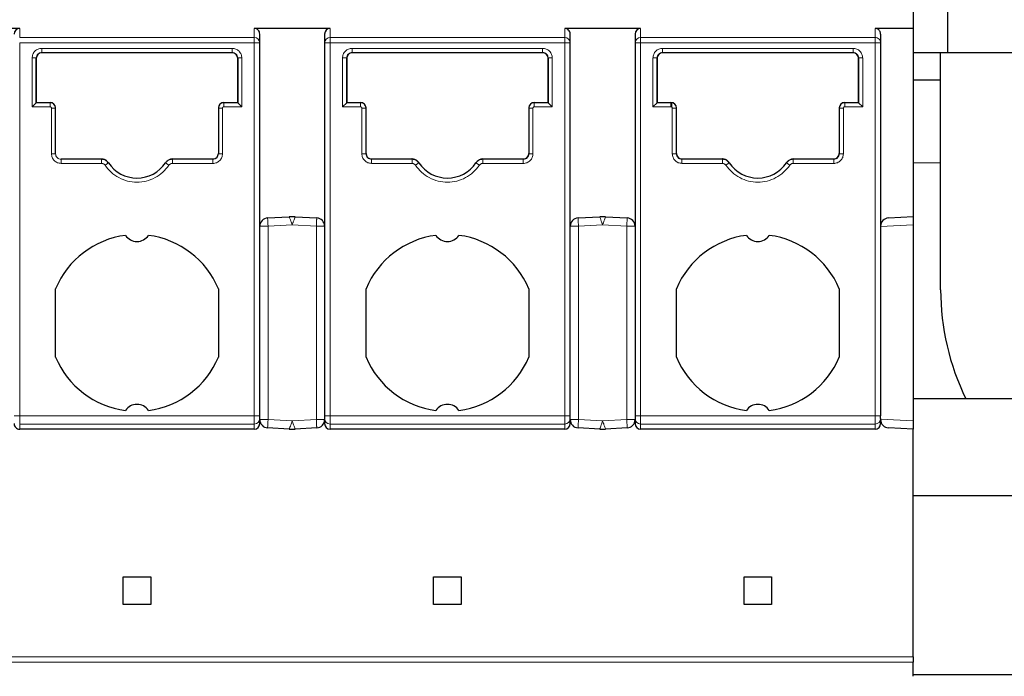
# Model space of a CAD drawing. Header units: millimetres. Extents: x 5 to 418, y 2 to 292.
# Tile 7 of 48: x 101 to 118, y 69 to 81. Entities that reach past the tile are written whole.
import ezdxf

# ---------------------------------------------------------------- set-up
doc = ezdxf.new("R2010")
doc.units = ezdxf.units.MM

msp = doc.modelspace()

# ---------------------------------------------------------------- linework, layer by layer
at = {"color": 7, "linetype": 'Continuous', "lineweight": 25}
for p, q in [((117.4388, 80.9575), (117.4388, 79.9575)), ((116.8138, 80.7075), (116.8138, 80.3939)), ((100.6263, 80.3939), (99.9388, 80.3939)), ((106.2513, 80.3939), (104.8763, 80.3939)), ((104.9763, 80.1321), (104.9763, 80.2898)), ((106.1513, 80.2898), (106.1513, 80.1321)), ((111.8763, 80.3939), (110.5013, 80.3939)), ((110.6013, 80.1321), (110.6013, 80.2898)), ((111.7763, 80.2898), (111.7763, 80.1321)), ((116.8138, 80.3939), (116.1263, 80.3939)), ((116.2263, 80.2898), (116.2263, 80.1321)), ((116.8138, 80.3939), (116.8138, 76.9825)), ((104.9763, 73.373), (104.9763, 80.1321)), ((106.1513, 80.1321), (106.1513, 73.373)), ((110.6013, 73.373), (110.6013, 80.1321)), ((111.7763, 80.1321), (111.7763, 73.373)), ((116.2263, 80.1321), (116.2263, 73.373)), ((101.0263, 79.9568), (104.4763, 79.9568)), ((104.4763, 79.9518), (101.0263, 79.9518)), ((106.6513, 79.9568), (110.1013, 79.9568)), ((110.1013, 79.9518), (106.6513, 79.9518)), ((112.2763, 79.9568), (115.7263, 79.9568)), ((115.7263, 79.9518), (112.2763, 79.9518)), ((116.8138, 79.9575), (117.4388, 79.9575)), ((117.3138, 75.6575), (117.3138, 79.9575)), ((117.4388, 79.9575), (137.4388, 79.9575)), ((100.9263, 79.0472), (100.9263, 79.8568)), ((100.9263, 79.8518), (100.9263, 79.0523)), ((104.5763, 79.8568), (104.5763, 79.0472)), ((104.5763, 79.8518), (104.5763, 79.8568)), ((104.5763, 79.0523), (104.5763, 79.8518)), ((106.5513, 79.0472), (106.5513, 79.8568)), ((106.5513, 79.8518), (106.5513, 79.0523)), ((110.2013, 79.8568), (110.2013, 79.0472)), ((110.2013, 79.8518), (110.2013, 79.8568)), ((110.2013, 79.0523), (110.2013, 79.8518)), ((112.1763, 79.0472), (112.1763, 79.8568)), ((112.1763, 79.8518), (112.1763, 79.0523)), ((115.8263, 79.8568), (115.8263, 79.0472)), ((115.8263, 79.8518), (115.8263, 79.8568)), ((115.8263, 79.0523), (115.8263, 79.8518)), ((117.3138, 79.4575), (116.8138, 79.4575)), ((100.8513, 78.9722), (100.9263, 79.0472)), ((100.9263, 79.0523), (100.9263, 79.0472)), ((100.9263, 79.0523), (101.1763, 79.0523)), ((104.3263, 79.0523), (104.5763, 79.0523)), ((104.5763, 79.0472), (104.5763, 79.0523)), ((104.5763, 79.0472), (104.6513, 78.9722)), ((106.4763, 78.9722), (106.5513, 79.0472)), ((106.5513, 79.0523), (106.8013, 79.0523)), ((106.5513, 79.0523), (106.5513, 79.0472)), ((109.9513, 79.0523), (110.2013, 79.0523)), ((110.2013, 79.0472), (110.2013, 79.0523)), ((110.2013, 79.0472), (110.2763, 78.9722)), ((112.1013, 78.9722), (112.1763, 79.0472)), ((112.1763, 79.0523), (112.4263, 79.0523)), ((112.1763, 79.0523), (112.1763, 79.0472)), ((112.4388, 79.0447), (112.4388, 78.9689)), ((115.5763, 79.0523), (115.8263, 79.0523)), ((115.8263, 79.0472), (115.8263, 79.0523)), ((115.8263, 79.0472), (115.9013, 78.9722)), ((101.2763, 78.1222), (101.2763, 78.9472)), ((104.2263, 78.9472), (104.2263, 78.1222)), ((106.9013, 78.1222), (106.9013, 78.9472)), ((109.8513, 78.9523), (109.8513, 78.9472)), ((109.8513, 78.9472), (109.8513, 78.1222)), ((112.5263, 78.9472), (112.5263, 78.9523)), ((112.5263, 78.1222), (112.5263, 78.9472)), ((115.4763, 78.9523), (115.4763, 78.9472)), ((115.4763, 78.9472), (115.4763, 78.1222)), ((101.3763, 78.0273), (102.1066, 78.0273)), ((102.11, 78.0222), (101.3763, 78.0222)), ((103.2947, 77.988), (103.2922, 77.9837)), ((104.1263, 78.0222), (103.3925, 78.0222)), ((103.3959, 78.0273), (104.1263, 78.0273)), ((107.0013, 78.0273), (107.7316, 78.0273)), ((107.735, 78.0222), (107.0013, 78.0222)), ((108.9197, 77.988), (108.9172, 77.9837)), ((109.7513, 78.0222), (109.0175, 78.0222)), ((109.0209, 78.0273), (109.7513, 78.0273)), ((112.6263, 78.0273), (113.3566, 78.0273)), ((113.36, 78.0222), (112.6263, 78.0222)), ((114.5447, 77.988), (114.5422, 77.9837)), ((115.3763, 78.0222), (114.6425, 78.0222)), ((114.6459, 78.0273), (115.3763, 78.0273)), ((102.2341, 77.9565), (102.2314, 77.9605)), ((103.2711, 77.9605), (103.2684, 77.9565)), ((107.8591, 77.9565), (107.8564, 77.9605)), ((108.8961, 77.9605), (108.8934, 77.9565)), ((113.4841, 77.9565), (113.4814, 77.9605)), ((114.5211, 77.9605), (114.5184, 77.9565)), ((105.1184, 76.9592), (105.5114, 76.9798)), ((105.6161, 76.9798), (106.0091, 76.9592)), ((110.7434, 76.9592), (111.1364, 76.9798)), ((111.2411, 76.9798), (111.6341, 76.9592)), ((116.2407, 76.8716), (116.2531, 76.895)), ((116.3684, 76.9592), (116.8138, 76.9825)), ((116.8138, 76.9825), (116.8138, 76.8323)), ((116.8138, 76.8323), (116.8138, 73.2827)), ((101.2763, 74.4375), (101.2763, 75.6775)), ((104.2263, 75.6775), (104.2263, 74.4375)), ((106.9013, 74.4375), (106.9013, 75.6775)), ((109.8513, 75.6775), (109.8513, 74.4375)), ((112.5263, 74.4375), (112.5263, 75.6775)), ((115.4763, 75.6775), (115.4763, 74.4375)), ((122.8388, 73.6825), (116.8138, 73.6825)), ((104.9763, 73.3237), (104.9763, 73.373)), ((106.1513, 73.373), (106.1513, 73.3237)), ((110.6013, 73.3237), (110.6013, 73.373)), ((111.7763, 73.373), (111.7763, 73.3237)), ((116.2263, 73.3237), (116.2263, 73.373)), ((104.9763, 73.234), (104.9763, 73.3237)), ((105.5114, 73.1352), (105.1184, 73.1558)), ((106.0091, 73.1558), (105.6161, 73.1352)), ((106.1513, 73.3237), (106.1513, 73.234)), ((110.6013, 73.234), (110.6013, 73.3237)), ((111.1364, 73.1352), (110.7434, 73.1558)), ((111.6341, 73.1558), (111.2411, 73.1352)), ((111.7763, 73.3237), (111.7763, 73.234)), ((116.2263, 73.3237), (116.2263, 73.234)), ((116.8138, 73.1325), (116.3684, 73.1558)), ((116.8138, 73.2827), (116.8138, 73.1325)), ((104.8763, 73.1325), (100.6263, 73.1325)), ((110.5013, 73.1325), (106.2513, 73.1325)), ((116.1263, 73.1325), (111.8763, 73.1325)), ((116.8138, 69.0075), (116.8138, 73.1325)), ((116.8138, 71.9325), (122.8388, 71.9325)), ((102.5013, 70.4575), (103.0013, 70.4575)), ((102.5013, 69.9575), (102.5013, 70.4575)), ((103.0013, 70.4575), (103.0013, 69.9575)), ((108.1263, 70.4575), (108.6263, 70.4575)), ((108.1263, 69.9575), (108.1263, 70.4575)), ((108.6263, 70.4575), (108.6263, 69.9575)), ((113.7513, 70.4575), (114.2513, 70.4575)), ((113.7513, 69.9575), (113.7513, 70.4575)), ((114.2513, 70.4575), (114.2513, 69.9575)), ((103.0013, 69.9575), (102.5013, 69.9575)), ((108.6263, 69.9575), (108.1263, 69.9575)), ((114.2513, 69.9575), (113.7513, 69.9575)), ((116.8138, 69.0075), (116.8138, 68.911)), ((119.9388, 68.6825), (116.8138, 68.6825))]:
    msp.add_line(p, q, dxfattribs=at)
at = {"color": 7, "linetype": 'Continuous', "lineweight": 18}
for p, q in [((100.6263, 80.2283), (100.6263, 80.3939)), ((104.8763, 80.3939), (104.8763, 80.2283)), ((106.2513, 80.2283), (106.2513, 80.3939)), ((110.5013, 80.3939), (110.5013, 80.2283)), ((111.8763, 80.2283), (111.8763, 80.3939)), ((116.1263, 80.3939), (116.1263, 80.2283)), ((104.8763, 80.2283), (100.6263, 80.2283)), ((100.6263, 73.373), (100.6263, 80.1321)), ((100.6263, 80.1321), (104.8763, 80.1321)), ((104.8763, 80.1321), (104.8763, 80.2283)), ((104.8763, 73.373), (104.8763, 80.1321)), ((106.2513, 80.2283), (106.2513, 80.1321)), ((110.5013, 80.2283), (106.2513, 80.2283)), ((106.2513, 80.1321), (106.2513, 73.373)), ((106.2513, 80.1321), (110.5013, 80.1321)), ((110.5013, 80.1321), (110.5013, 80.2283)), ((110.5013, 73.373), (110.5013, 80.1321)), ((116.1263, 80.2283), (111.8763, 80.2283)), ((111.8763, 80.2283), (111.8763, 80.1321)), ((111.8763, 80.1321), (111.8763, 73.373)), ((111.8763, 80.1321), (116.1263, 80.1321)), ((116.1263, 73.373), (116.1263, 80.1321)), ((101.0263, 80.0318), (104.4763, 80.0318)), ((101.0263, 79.9518), (101.0263, 79.9568)), ((104.4763, 79.9518), (104.4763, 79.9568)), ((106.6513, 80.0318), (110.1013, 80.0318)), ((106.6513, 79.9518), (106.6513, 79.9568)), ((110.1013, 79.9518), (110.1013, 79.9568)), ((112.2763, 80.0318), (115.7263, 80.0318)), ((112.2763, 79.9518), (112.2763, 79.9568)), ((115.7263, 79.9518), (115.7263, 79.9568)), ((100.8513, 78.9722), (100.8513, 79.8568)), ((104.6513, 79.8568), (104.6513, 78.9722)), ((106.4763, 78.9722), (106.4763, 79.8568)), ((110.2763, 79.8568), (110.2763, 78.9722)), ((112.1013, 78.9722), (112.1013, 79.8568)), ((115.9013, 79.8568), (115.9013, 78.9722)), ((101.1763, 79.0472), (100.9263, 79.0472)), ((101.1763, 79.0523), (101.1763, 79.0472)), ((104.3263, 79.0472), (104.3263, 79.0523)), ((104.5763, 79.0472), (104.3263, 79.0472)), ((104.3263, 78.9722), (104.3263, 79.0472)), ((106.8013, 79.0472), (106.5513, 79.0472)), ((106.8013, 79.0523), (106.8013, 79.0472)), ((109.9513, 79.0472), (109.9513, 79.0523)), ((110.2013, 79.0472), (109.9513, 79.0472)), ((109.9513, 78.9722), (109.9513, 79.0472)), ((112.4263, 79.0472), (112.1763, 79.0472)), ((112.4263, 79.0523), (112.4263, 79.0472)), ((115.5763, 79.0472), (115.5763, 79.0523)), ((115.8263, 79.0472), (115.5763, 79.0472)), ((115.5763, 78.9722), (115.5763, 79.0472)), ((101.1763, 78.9722), (100.8513, 78.9722)), ((101.2013, 78.1222), (101.2013, 78.9472)), ((101.2013, 78.9472), (101.2763, 78.9472)), ((104.3013, 78.9472), (104.3013, 78.1222)), ((104.6513, 78.9722), (104.3263, 78.9722)), ((106.8013, 78.9722), (106.4763, 78.9722)), ((106.8263, 78.1222), (106.8263, 78.9472)), ((106.8263, 78.9472), (106.9013, 78.9472)), ((109.9263, 78.9472), (109.9263, 78.1222)), ((110.2763, 78.9722), (109.9513, 78.9722)), ((112.4263, 78.9722), (112.1013, 78.9722)), ((112.4513, 78.1222), (112.4513, 78.9472)), ((112.4513, 78.9472), (112.5263, 78.9472)), ((115.5513, 78.9472), (115.5513, 78.1222)), ((115.9013, 78.9722), (115.5763, 78.9722)), ((101.3763, 78.0273), (101.3763, 78.0222)), ((102.1066, 78.0273), (102.11, 78.0222)), ((102.11, 77.9472), (102.11, 78.0222)), ((103.3925, 78.0222), (103.3959, 78.0273)), ((103.3925, 77.9472), (103.3925, 78.0222)), ((104.1263, 78.0273), (104.1263, 78.0222)), ((107.0013, 78.0273), (107.0013, 78.0222)), ((107.7316, 78.0273), (107.735, 78.0222)), ((107.735, 77.9472), (107.735, 78.0222)), ((109.0175, 78.0222), (109.0209, 78.0273)), ((109.0175, 77.9472), (109.0175, 78.0222)), ((109.7513, 78.0273), (109.7513, 78.0222)), ((112.6263, 78.0273), (112.6263, 78.0222)), ((113.3566, 78.0273), (113.36, 78.0222)), ((113.36, 77.9472), (113.36, 78.0222)), ((114.6425, 78.0222), (114.6459, 78.0273)), ((114.6425, 77.9472), (114.6425, 78.0222)), ((115.3763, 78.0273), (115.3763, 78.0222)), ((102.11, 77.9472), (101.3763, 77.9472)), ((102.1721, 77.9144), (102.2341, 77.9565)), ((103.3304, 77.9144), (103.2684, 77.9565)), ((104.1263, 77.9472), (103.3925, 77.9472)), ((107.735, 77.9472), (107.0013, 77.9472)), ((107.7971, 77.9144), (107.8591, 77.9565)), ((108.9554, 77.9144), (108.8934, 77.9565)), ((109.7513, 77.9472), (109.0175, 77.9472)), ((113.36, 77.9472), (112.6263, 77.9472)), ((113.4221, 77.9144), (113.4841, 77.9565)), ((114.5804, 77.9144), (114.5184, 77.9565)), ((115.3763, 77.9472), (114.6425, 77.9472)), ((117.3138, 77.9575), (116.8138, 77.9575)), ((104.9763, 76.8094), (105.1263, 76.8094)), ((105.1263, 76.8094), (105.5638, 76.8323)), ((105.1263, 76.8094), (105.1263, 73.3056)), ((105.5638, 76.8323), (106.0013, 76.8094)), ((106.0013, 76.8094), (106.1513, 76.8094)), ((106.0013, 73.3056), (106.0013, 76.8094)), ((110.6013, 76.8094), (110.7513, 76.8094)), ((110.7513, 76.8094), (111.1888, 76.8323)), ((110.7513, 76.8094), (110.7513, 73.3056)), ((111.1888, 76.8323), (111.6263, 76.8094)), ((111.6263, 76.8094), (111.7763, 76.8094)), ((111.6263, 73.3056), (111.6263, 76.8094)), ((116.2263, 76.8015), (116.8138, 76.8323)), ((100.6263, 73.373), (100.5263, 73.373)), ((104.8763, 73.373), (100.6263, 73.373)), ((100.6263, 73.2253), (100.6263, 73.373)), ((104.8763, 73.2253), (104.8763, 73.373)), ((104.8763, 73.373), (104.9763, 73.373)), ((106.1513, 73.373), (106.2513, 73.373)), ((110.5013, 73.373), (106.2513, 73.373)), ((106.2513, 73.2253), (106.2513, 73.373)), ((110.5013, 73.373), (110.6013, 73.373)), ((110.5013, 73.2253), (110.5013, 73.373)), ((111.7763, 73.373), (111.8763, 73.373)), ((116.1263, 73.373), (111.8763, 73.373)), ((111.8763, 73.2253), (111.8763, 73.373)), ((116.1263, 73.373), (116.2263, 73.373)), ((116.1263, 73.2253), (116.1263, 73.373)), ((104.8763, 73.2253), (100.6263, 73.2253)), ((100.6263, 73.1325), (100.6263, 73.2253)), ((104.8763, 73.1325), (104.8763, 73.2253)), ((105.1263, 73.3056), (104.9763, 73.3056)), ((105.1207, 73.1997), (105.1184, 73.1558)), ((105.5638, 73.2827), (105.1263, 73.3056)), ((106.0013, 73.3056), (105.5638, 73.2827)), ((106.1513, 73.3056), (106.0013, 73.3056)), ((110.5013, 73.2253), (106.2513, 73.2253)), ((106.2513, 73.1325), (106.2513, 73.2253)), ((110.5013, 73.1325), (110.5013, 73.2253)), ((110.7513, 73.3056), (110.6013, 73.3056)), ((110.7457, 73.1997), (110.7434, 73.1558)), ((111.1888, 73.2827), (110.7513, 73.3056)), ((111.6263, 73.3056), (111.1888, 73.2827)), ((111.7763, 73.3056), (111.6263, 73.3056)), ((116.1263, 73.2253), (111.8763, 73.2253)), ((111.8763, 73.1325), (111.8763, 73.2253)), ((116.1263, 73.1325), (116.1263, 73.2253)), ((116.8138, 73.2827), (116.2263, 73.3135)), ((99.9388, 69.0075), (116.8138, 69.0075)), ((116.8138, 68.911), (99.9388, 68.911))]:
    msp.add_line(p, q, dxfattribs=at)
at = {"color": 7, "linetype": 'Continuous', "lineweight": 18, "flags": 128}
for points in [[(104.8763, 80.1321), (104.8861, 80.1321), (104.8958, 80.1321), (104.9053, 80.1321), (104.9145, 80.1321), (104.9234, 80.1321), (104.9318, 80.1321), (104.9397, 80.1321), (104.947, 80.1321)], [(106.1806, 80.1321), (106.174, 80.1321), (106.1681, 80.1321), (106.1631, 80.1321), (106.1589, 80.1321), (106.1556, 80.1321), (106.1532, 80.1321), (106.1517, 80.1321), (106.1513, 80.1321)], [(106.2513, 80.1321), (106.2415, 80.1321), (106.2318, 80.1321), (106.2222, 80.1321), (106.213, 80.1321), (106.2041, 80.1321), (106.1957, 80.1321), (106.1878, 80.1321), (106.1806, 80.1321)], [(110.5013, 80.1321), (110.5111, 80.1321), (110.5208, 80.1321), (110.5303, 80.1321), (110.5395, 80.1321), (110.5484, 80.1321), (110.5568, 80.1321), (110.5647, 80.1321), (110.572, 80.1321)], [(111.7763, 80.1321), (111.7767, 80.1321), (111.7782, 80.1321), (111.7806, 80.1321), (111.7839, 80.1321), (111.7881, 80.1321), (111.7931, 80.1321), (111.799, 80.1321), (111.8056, 80.1321)], [(105.1184, 76.9592), (105.1185, 76.9584), (105.1186, 76.9563), (105.1188, 76.9527), (105.119, 76.9478), (105.1193, 76.9415), (105.1197, 76.9339), (105.1202, 76.9252), (105.1207, 76.9153)], [(105.1207, 76.9153), (105.1213, 76.9044), (105.1219, 76.8926), (105.1226, 76.88), (105.1233, 76.8667), (105.124, 76.8528), (105.1247, 76.8386), (105.1255, 76.824), (105.1263, 76.8094)], [(106.0013, 76.8094), (106.002, 76.824), (106.0028, 76.8386), (106.0035, 76.8528), (106.0043, 76.8667), (106.005, 76.88), (106.0056, 76.8926), (106.0062, 76.9044), (106.0068, 76.9153)], [(106.0068, 76.9153), (106.0073, 76.9252), (106.0078, 76.9339), (106.0082, 76.9415), (106.0085, 76.9478), (106.0088, 76.9527), (106.009, 76.9563), (106.0091, 76.9584), (106.0091, 76.9592)], [(110.7434, 76.9592), (110.7435, 76.9584), (110.7436, 76.9563), (110.7438, 76.9527), (110.744, 76.9478), (110.7443, 76.9415), (110.7447, 76.9339), (110.7452, 76.9252), (110.7457, 76.9153)], [(110.7457, 76.9153), (110.7463, 76.9044), (110.7469, 76.8926), (110.7476, 76.88), (110.7483, 76.8667), (110.749, 76.8528), (110.7497, 76.8386), (110.7505, 76.824), (110.7513, 76.8094)], [(111.6263, 76.8094), (111.627, 76.824), (111.6278, 76.8386), (111.6285, 76.8528), (111.6293, 76.8667), (111.63, 76.88), (111.6306, 76.8926), (111.6312, 76.9044), (111.6318, 76.9153)], [(111.6318, 76.9153), (111.6323, 76.9252), (111.6328, 76.9339), (111.6332, 76.9415), (111.6335, 76.9478), (111.6338, 76.9527), (111.634, 76.9563), (111.6341, 76.9584), (111.6341, 76.9592)], [(105.1263, 73.3056), (105.1255, 73.2909), (105.1247, 73.2764), (105.124, 73.2621), (105.1233, 73.2483), (105.1226, 73.235), (105.1219, 73.2224), (105.1213, 73.2106), (105.1207, 73.1997)], [(106.0068, 73.1997), (106.0062, 73.2106), (106.0056, 73.2224), (106.005, 73.235), (106.0043, 73.2483), (106.0035, 73.2621), (106.0028, 73.2764), (106.002, 73.2909), (106.0013, 73.3056)], [(106.0091, 73.1558), (106.0091, 73.1566), (106.009, 73.1587), (106.0088, 73.1623), (106.0085, 73.1672), (106.0082, 73.1735), (106.0078, 73.1811), (106.0073, 73.1898), (106.0068, 73.1997)], [(110.7513, 73.3056), (110.7505, 73.2909), (110.7497, 73.2764), (110.749, 73.2621), (110.7483, 73.2483), (110.7476, 73.235), (110.7469, 73.2224), (110.7463, 73.2106), (110.7457, 73.1997)], [(111.6318, 73.1997), (111.6312, 73.2106), (111.6306, 73.2224), (111.63, 73.235), (111.6293, 73.2483), (111.6285, 73.2621), (111.6278, 73.2764), (111.627, 73.2909), (111.6263, 73.3056)], [(111.6341, 73.1558), (111.6341, 73.1566), (111.634, 73.1587), (111.6338, 73.1623), (111.6335, 73.1672), (111.6332, 73.1735), (111.6328, 73.1811), (111.6323, 73.1898), (111.6318, 73.1997)]]:
    msp.add_lwpolyline(points, dxfattribs=at)
at = {"color": 7, "linetype": 'Continuous', "lineweight": 18}
for centre, radius, start, end in [((104.8782, 80.1302), 0.0981, 1.1537, 91.1092), ((106.2494, 80.1302), 0.0981, 88.89082, 178.84566), ((110.5032, 80.1302), 0.0981, 1.1537, 91.1092), ((111.8744, 80.1302), 0.0981, 88.89082, 178.84566), ((104.877, 73.3245), 0.0992, 269.56481, 359.55826), ((106.2505, 73.3245), 0.0992, 180.44175, 270.43519), ((110.502, 73.3245), 0.0992, 269.56481, 359.55826), ((111.8755, 73.3245), 0.0992, 180.44175, 270.43519), ((116.127, 73.3245), 0.0992, 269.56481, 359.55826)]:
    msp.add_arc(centre, radius, start, end, dxfattribs=at)
at = {"color": 7, "linetype": 'Continuous', "lineweight": 25}
for centre, radius, start, end in [((101.0263, 79.8518), 0.1, 90, 180), ((104.4763, 79.8518), 0.1, 0, 90), ((106.6513, 79.8518), 0.1, 90, 180), ((110.1013, 79.8518), 0.1, 0, 90), ((112.2763, 79.8518), 0.1, 90, 180), ((115.7263, 79.8518), 0.1, 0, 90), ((101.1763, 78.9523), 0.1, 0, 90), ((104.3263, 78.9523), 0.1, 90, 180), ((106.8013, 78.9523), 0.1, 0, 90), ((109.9513, 78.9523), 0.1, 90, 180), ((112.4263, 78.9523), 0.1, 0, 90), ((115.5763, 78.9523), 0.1, 90, 180), ((104.1263, 78.1273), 0.1, 270, 360), ((107.0013, 78.1273), 0.1, 180, 270), ((109.7513, 78.1273), 0.1, 270, 360), ((112.6263, 78.1273), 0.1, 180, 270), ((115.3763, 78.1273), 0.1, 270, 360), ((102.7513, 78.3075), 0.625, 214.16829, 325.83171), ((108.3763, 78.3075), 0.625, 214.16829, 325.83171), ((114.0013, 78.3075), 0.625, 214.16829, 325.83171), ((105.1263, 76.8094), 0.15, 93.00001, 180), ((105.5638, 75.9811), 1, 87, 93), ((106.0013, 76.8094), 0.15, 0, 86.99994), ((110.7513, 76.8094), 0.15, 93.00001, 180), ((111.1888, 75.9811), 1, 87, 93), ((111.6263, 76.8094), 0.15, 0, 86.99994), ((116.3763, 76.8094), 0.15, 93, 180), ((102.7513, 75.0575), 1.6, 97.47217, 157.20175), ((102.7513, 76.7825), 0.25, 213.66581, 326.33419), ((102.7513, 75.0575), 1.6, 22.79825, 82.52783), ((108.3763, 75.0575), 1.6, 97.47217, 157.20175), ((108.3763, 76.7825), 0.25, 213.66581, 326.33419), ((108.3763, 75.0575), 1.6, 22.79825, 82.52783), ((114.0013, 75.0575), 1.6, 97.47217, 157.20175), ((114.0013, 76.7825), 0.25, 213.66581, 326.33419), ((114.0013, 75.0575), 1.6, 22.79825, 82.52783), ((121.8138, 75.6575), 4.5, 180, 206.03301), ((102.7513, 75.0575), 1.6, 202.79825, 262.52783), ((102.7513, 75.0575), 1.6, 277.47217, 337.20175), ((108.3763, 75.0575), 1.6, 202.79825, 262.52783), ((108.3763, 75.0575), 1.6, 277.47217, 337.20175), ((114.0013, 75.0575), 1.6, 202.79825, 262.52783), ((114.0013, 75.0575), 1.6, 277.47217, 337.20175), ((102.7513, 73.3325), 0.25, 33.66581, 146.33419), ((108.3763, 73.3325), 0.25, 33.66581, 146.33419), ((114.0013, 73.3325), 0.25, 33.66581, 146.33419), ((105.1263, 73.3056), 0.15, 180, 266.99994), ((106.0013, 73.3056), 0.15, 273.00001, 0), ((110.7513, 73.3056), 0.15, 180, 266.99994), ((111.6263, 73.3056), 0.15, 273.00001, 0), ((116.3763, 73.3056), 0.15, 180, 267), ((105.5638, 74.1339), 1, 267.00001, 273), ((111.1888, 74.1339), 1, 267.00001, 273)]:
    msp.add_arc(centre, radius, start, end, dxfattribs=at)
for centre, major_axis, ratio, start_param, end_param in [((100.6263, 80.2898), (0, 0.104), 0.9612617, 0, 1.5707963), ((104.8763, 80.2898), (0, -0.104), 0.9612617, 1.5707963, 3.1415927), ((106.2513, 80.2898), (0, 0.104), 0.9612617, 0, 1.5707963), ((110.5013, 80.2898), (0, -0.104), 0.9612617, 1.5707963, 3.1415927), ((111.8763, 80.2898), (0, 0.104), 0.9612617, 0, 1.5707963), ((100.6263, 73.234), (0, -0.1015), 0.9848078, 4.7123881, 6.2831853), ((104.8763, 73.234), (0, 0.1015), 0.9848078, 3.1415927, 4.712389), ((106.2513, 73.234), (0, -0.1015), 0.9848078, 4.712389, 6.2831853), ((110.5013, 73.234), (0, 0.1015), 0.9848078, 3.1415927, 4.712389), ((111.8763, 73.234), (0, -0.1015), 0.9848078, 4.712389, 6.2831853), ((116.1263, 73.234), (0, 0.1015), 0.9848078, 3.1415927, 4.712389)]:
    msp.add_ellipse(centre, major_axis=major_axis, ratio=ratio, start_param=start_param, end_param=end_param, dxfattribs=at)
for points, knots in [([(116.2263, 80.2898), (116.2257, 80.2982), (116.2247, 80.3138), (116.2156, 80.3392), (116.2012, 80.3607), (116.1821, 80.3769), (116.1588, 80.3902), (116.1391, 80.3924), (116.1263, 80.3939)], [0, 0, 0, 0, 0.1561592, 0.2921349, 0.5028801, 0.633394, 0.7597458, 1, 1, 1, 1]), ([(102.2314, 77.9605), (102.2236, 77.9705), (102.2054, 77.9938), (102.165, 78.0184), (102.1289, 78.0269), (102.1094, 78.0272), (102.1066, 78.0273)], [0, 0, 0, 0, 0.2575603, 0.6007592, 0.9439567, 1, 1, 1, 1]), ([(103.3959, 78.0273), (103.3832, 78.0263), (103.3538, 78.0241), (103.3109, 78.0041), (103.2838, 77.9788), (103.2727, 77.9628), (103.2711, 77.9605)], [0, 0, 0, 0, 0.2575607, 0.600749, 0.9439391, 1, 1, 1, 1]), ([(107.8564, 77.9605), (107.8486, 77.9705), (107.8304, 77.9938), (107.79, 78.0184), (107.7539, 78.0269), (107.7344, 78.0272), (107.7316, 78.0273)], [0, 0, 0, 0, 0.25756034, 0.60075919, 0.94395666, 1, 1, 1, 1]), ([(109.0209, 78.0273), (109.0082, 78.0263), (108.9788, 78.0241), (108.9359, 78.0041), (108.9088, 77.9788), (108.8977, 77.9628), (108.8961, 77.9605)], [0, 0, 0, 0, 0.2575607, 0.600749, 0.9439391, 1, 1, 1, 1]), ([(113.4814, 77.9605), (113.4736, 77.9705), (113.4554, 77.9938), (113.415, 78.0184), (113.3789, 78.0269), (113.3594, 78.0272), (113.3566, 78.0273)], [0, 0, 0, 0, 0.2575603, 0.6007592, 0.9439567, 1, 1, 1, 1]), ([(114.6459, 78.0273), (114.6332, 78.0263), (114.6038, 78.0241), (114.5609, 78.0041), (114.5338, 77.9788), (114.5227, 77.9628), (114.5211, 77.9605)], [0, 0, 0, 0, 0.2575607, 0.600749, 0.9439391, 1, 1, 1, 1]), ([(116.8138, 68.6557), (116.8138, 68.6561), (116.8138, 68.6567), (116.8138, 68.7131), (116.8138, 68.781), (116.8138, 68.8542), (116.8138, 68.8962), (116.8138, 68.911)], [0, 0, 0, 0, 0.37720871, 0.5777422, 0.78045072, 0.92220071, 1, 1, 1, 1])]:
    msp.add_open_spline(points, degree=3, knots=knots, dxfattribs=at)
at = {"color": 7, "linetype": 'Continuous', "lineweight": 18}
for points, knots in [([(104.947, 80.1321), (104.9513, 80.1321), (104.9601, 80.1321), (104.9692, 80.1321), (104.9752, 80.1321), (104.9759, 80.1321), (104.9763, 80.1321)], [0, 0, 0, 0, 0.2499982, 0.4999964, 0.7499947, 1, 1, 1, 1]), ([(110.572, 80.1321), (110.5763, 80.1321), (110.5851, 80.1321), (110.5942, 80.1321), (110.6002, 80.1321), (110.6009, 80.1321), (110.6013, 80.1321)], [0, 0, 0, 0, 0.2499982, 0.4999964, 0.7499947, 1, 1, 1, 1]), ([(100.8513, 79.8568), (100.8538, 79.8795), (100.859, 79.9251), (100.8992, 79.9835), (100.9476, 80.0158), (100.9916, 80.03), (101.0146, 80.0312), (101.0263, 80.0318)], [0, 0, 0, 0, 0.2466517, 0.4974325, 0.7483262, 0.8728127, 1, 1, 1, 1]), ([(100.9263, 79.8568), (100.9278, 79.8699), (100.9308, 79.8962), (100.9539, 79.9292), (100.987, 79.9523), (101.0132, 79.9553), (101.0263, 79.9568)], [0, 0, 0, 0, 0.25000001, 0.50000001, 0.75, 1, 1, 1, 1]), ([(104.4763, 80.0318), (104.4993, 80.0292), (104.5453, 80.0239), (104.6033, 79.9831), (104.6435, 79.9252), (104.6487, 79.8795), (104.6513, 79.8568)], [0, 0, 0, 0, 0.2507022, 0.5019205, 0.7530257, 1, 1, 1, 1]), ([(104.4763, 79.9568), (104.4894, 79.9553), (104.5156, 79.9523), (104.5486, 79.9292), (104.5718, 79.8962), (104.5748, 79.8699), (104.5763, 79.8568)], [0, 0, 0, 0, 0.25, 0.5, 0.75, 1, 1, 1, 1]), ([(106.4763, 79.8568), (106.4788, 79.8795), (106.484, 79.9251), (106.5242, 79.9835), (106.5726, 80.0158), (106.6166, 80.03), (106.6396, 80.0312), (106.6513, 80.0318)], [0, 0, 0, 0, 0.2466517, 0.4974325, 0.7483262, 0.8728127, 1, 1, 1, 1]), ([(106.5513, 79.8568), (106.5528, 79.8699), (106.5558, 79.8962), (106.5789, 79.9292), (106.612, 79.9523), (106.6382, 79.9553), (106.6513, 79.9568)], [0, 0, 0, 0, 0.25, 0.5, 0.75, 1, 1, 1, 1]), ([(110.1013, 80.0318), (110.1243, 80.0292), (110.1703, 80.0239), (110.2283, 79.9831), (110.2685, 79.9252), (110.2737, 79.8795), (110.2763, 79.8568)], [0, 0, 0, 0, 0.2507022, 0.5019205, 0.7530257, 1, 1, 1, 1]), ([(110.1013, 79.9568), (110.1144, 79.9553), (110.1406, 79.9523), (110.1736, 79.9292), (110.1968, 79.8962), (110.1998, 79.8699), (110.2013, 79.8568)], [0, 0, 0, 0, 0.25, 0.5, 0.75, 1, 1, 1, 1]), ([(112.1013, 79.8568), (112.1038, 79.8795), (112.109, 79.9251), (112.1492, 79.9835), (112.1976, 80.0158), (112.2416, 80.03), (112.2646, 80.0312), (112.2763, 80.0318)], [0, 0, 0, 0, 0.2466517, 0.4974325, 0.7483262, 0.8728127, 1, 1, 1, 1]), ([(112.1763, 79.8568), (112.1778, 79.8699), (112.1808, 79.8962), (112.2039, 79.9292), (112.237, 79.9523), (112.2632, 79.9553), (112.2763, 79.9568)], [0, 0, 0, 0, 0.25, 0.5, 0.75, 1, 1, 1, 1]), ([(115.7263, 80.0318), (115.7493, 80.0292), (115.7953, 80.0239), (115.8533, 79.9831), (115.8935, 79.9252), (115.8987, 79.8795), (115.9013, 79.8568)], [0, 0, 0, 0, 0.2507022, 0.5019205, 0.7530257, 1, 1, 1, 1]), ([(115.7263, 79.9568), (115.7394, 79.9553), (115.7656, 79.9523), (115.7986, 79.9292), (115.8218, 79.8962), (115.8248, 79.8699), (115.8263, 79.8568)], [0, 0, 0, 0, 0.25, 0.5, 0.75, 1, 1, 1, 1]), ([(100.8513, 79.8568), (100.8607, 79.8568), (100.8752, 79.8568), (100.8927, 79.8568), (100.9047, 79.8568), (100.9144, 79.8568), (100.9237, 79.8568), (100.9253, 79.8568), (100.9263, 79.8568)], [0, 0, 0, 0, 0.2394582, 0.3683628, 0.5000026, 0.631642, 0.7605454, 1, 1, 1, 1]), ([(106.4763, 79.8568), (106.4857, 79.8568), (106.5002, 79.8568), (106.5177, 79.8568), (106.5297, 79.8568), (106.5394, 79.8568), (106.5487, 79.8568), (106.5503, 79.8568), (106.5513, 79.8568)], [0, 0, 0, 0, 0.2394582, 0.3683628, 0.5000026, 0.631642, 0.7605454, 1, 1, 1, 1]), ([(112.1013, 79.8568), (112.1107, 79.8568), (112.1252, 79.8568), (112.1427, 79.8568), (112.1547, 79.8568), (112.1644, 79.8568), (112.1737, 79.8568), (112.1753, 79.8568), (112.1763, 79.8568)], [0, 0, 0, 0, 0.2394582, 0.3683628, 0.5000026, 0.631642, 0.7605454, 1, 1, 1, 1]), ([(104.3263, 79.0472), (104.3132, 79.0457), (104.287, 79.0427), (104.2539, 79.0196), (104.2308, 78.9866), (104.2278, 78.9603), (104.2263, 78.9472)], [0, 0, 0, 0, 0.25, 0.5, 0.75, 1, 1, 1, 1]), ([(109.9513, 79.0472), (109.9382, 79.0457), (109.912, 79.0427), (109.8789, 79.0196), (109.8558, 78.9866), (109.8528, 78.9603), (109.8513, 78.9472)], [0, 0, 0, 0, 0.25, 0.5, 0.75, 1, 1, 1, 1]), ([(115.5763, 79.0472), (115.5632, 79.0457), (115.537, 79.0427), (115.5039, 79.0196), (115.4808, 78.9866), (115.4778, 78.9603), (115.4763, 78.9472)], [0, 0, 0, 0, 0.25, 0.5, 0.75, 1, 1, 1, 1]), ([(101.2013, 78.9472), (101.201, 78.95), (101.2005, 78.9554), (101.1968, 78.962), (101.1923, 78.9668), (101.1876, 78.9699), (101.1821, 78.9719), (101.1783, 78.9721), (101.1763, 78.9722)], [0, 0, 0, 0, 0.2080698, 0.4163234, 0.5633992, 0.7041693, 0.847021, 1, 1, 1, 1]), ([(104.3263, 78.9722), (104.3235, 78.972), (104.3179, 78.9714), (104.3113, 78.9676), (104.3065, 78.9632), (104.3035, 78.9584), (104.3016, 78.953), (104.3014, 78.9492), (104.3013, 78.9472)], [0, 0, 0, 0, 0.2116745, 0.4235405, 0.5686827, 0.7078064, 0.8489949, 1, 1, 1, 1]), ([(106.8263, 78.9472), (106.826, 78.95), (106.8255, 78.9554), (106.8218, 78.962), (106.8173, 78.9668), (106.8126, 78.9699), (106.8071, 78.9719), (106.8033, 78.9721), (106.8013, 78.9722)], [0, 0, 0, 0, 0.2080698, 0.4163234, 0.5633992, 0.7041693, 0.847021, 1, 1, 1, 1]), ([(109.9513, 78.9722), (109.9485, 78.972), (109.9429, 78.9714), (109.9363, 78.9676), (109.9315, 78.9632), (109.9285, 78.9584), (109.9266, 78.953), (109.9264, 78.9492), (109.9263, 78.9472)], [0, 0, 0, 0, 0.2116745, 0.4235405, 0.5686827, 0.7078064, 0.8489949, 1, 1, 1, 1]), ([(112.4513, 78.9472), (112.451, 78.95), (112.4505, 78.9554), (112.4468, 78.962), (112.4423, 78.9668), (112.4376, 78.9699), (112.4321, 78.9719), (112.4283, 78.9721), (112.4263, 78.9722)], [0, 0, 0, 0, 0.2080698, 0.4163234, 0.5633992, 0.7041693, 0.847021, 1, 1, 1, 1]), ([(115.5763, 78.9722), (115.5735, 78.972), (115.5679, 78.9714), (115.5613, 78.9676), (115.5565, 78.9632), (115.5535, 78.9584), (115.5516, 78.953), (115.5514, 78.9492), (115.5513, 78.9472)], [0, 0, 0, 0, 0.2116745, 0.4235405, 0.5686827, 0.7078064, 0.8489949, 1, 1, 1, 1]), ([(101.3763, 77.9472), (101.3533, 77.9499), (101.3072, 77.9552), (101.2492, 77.996), (101.209, 78.0539), (101.2038, 78.0996), (101.2013, 78.1222)], [0, 0, 0, 0, 0.2507022, 0.5019205, 0.7530257, 1, 1, 1, 1]), ([(101.3763, 78.0222), (101.3632, 78.0237), (101.337, 78.0267), (101.3039, 78.0499), (101.2808, 78.0829), (101.2778, 78.1091), (101.2763, 78.1222)], [0, 0, 0, 0, 0.25, 0.5, 0.75, 1, 1, 1, 1]), ([(102.2341, 77.9565), (102.2266, 77.9661), (102.2115, 77.9853), (102.1809, 78.0059), (102.1466, 78.0197), (102.1222, 78.0214), (102.11, 78.0222)], [0, 0, 0, 0, 0.2498966, 0.4998455, 0.7498714, 1, 1, 1, 1]), ([(103.3925, 78.0222), (103.3803, 78.0214), (103.3559, 78.0197), (103.3217, 78.0059), (103.291, 77.9853), (103.2759, 77.9661), (103.2684, 77.9565)], [0, 0, 0, 0, 0.2499378, 0.4998955, 0.7499085, 1, 1, 1, 1]), ([(104.3013, 78.1222), (104.2987, 78.0996), (104.2935, 78.054), (104.2533, 77.9955), (104.2049, 77.9632), (104.1609, 77.9491), (104.1379, 77.9479), (104.1263, 77.9472)], [0, 0, 0, 0, 0.2466517, 0.4974325, 0.7483262, 0.8728127, 1, 1, 1, 1]), ([(104.2263, 78.1222), (104.2248, 78.1091), (104.2218, 78.0829), (104.1986, 78.0499), (104.1656, 78.0267), (104.1394, 78.0237), (104.1263, 78.0222)], [0, 0, 0, 0, 0.25, 0.5, 0.75, 1, 1, 1, 1]), ([(104.3013, 78.1222), (104.2918, 78.1222), (104.2773, 78.1222), (104.2599, 78.1222), (104.2478, 78.1222), (104.2382, 78.1222), (104.2288, 78.1222), (104.2273, 78.1222), (104.2263, 78.1222)], [0, 0, 0, 0, 0.2394582, 0.3683628, 0.5000026, 0.631642, 0.7605454, 1, 1, 1, 1]), ([(107.0013, 77.9472), (106.9783, 77.9499), (106.9322, 77.9552), (106.8742, 77.996), (106.834, 78.0539), (106.8288, 78.0996), (106.8263, 78.1222)], [0, 0, 0, 0, 0.2507022, 0.5019205, 0.7530257, 1, 1, 1, 1]), ([(107.0013, 78.0222), (106.9882, 78.0237), (106.962, 78.0267), (106.9289, 78.0499), (106.9058, 78.0829), (106.9028, 78.1091), (106.9013, 78.1222)], [0, 0, 0, 0, 0.25, 0.5, 0.75, 1, 1, 1, 1]), ([(107.8591, 77.9565), (107.8516, 77.9661), (107.8365, 77.9853), (107.8059, 78.0059), (107.7716, 78.0197), (107.7472, 78.0214), (107.735, 78.0222)], [0, 0, 0, 0, 0.2498966, 0.4998455, 0.7498714, 1, 1, 1, 1]), ([(109.0175, 78.0222), (109.0053, 78.0214), (108.9809, 78.0197), (108.9467, 78.0059), (108.916, 77.9853), (108.9009, 77.9661), (108.8934, 77.9565)], [0, 0, 0, 0, 0.2499378, 0.4998955, 0.7499085, 1, 1, 1, 1]), ([(109.9263, 78.1222), (109.9237, 78.0996), (109.9185, 78.054), (109.8783, 77.9955), (109.8299, 77.9632), (109.7859, 77.9491), (109.7629, 77.9479), (109.7513, 77.9472)], [0, 0, 0, 0, 0.2466517, 0.4974325, 0.7483262, 0.8728127, 1, 1, 1, 1]), ([(109.8513, 78.1222), (109.8498, 78.1091), (109.8468, 78.0829), (109.8236, 78.0499), (109.7906, 78.0267), (109.7644, 78.0237), (109.7513, 78.0222)], [0, 0, 0, 0, 0.25, 0.5, 0.75, 1, 1, 1, 1]), ([(109.9263, 78.1222), (109.9168, 78.1222), (109.9023, 78.1222), (109.8849, 78.1222), (109.8728, 78.1222), (109.8632, 78.1222), (109.8538, 78.1222), (109.8523, 78.1222), (109.8513, 78.1222)], [0, 0, 0, 0, 0.2394582, 0.3683628, 0.5000026, 0.631642, 0.7605454, 1, 1, 1, 1]), ([(112.6263, 77.9472), (112.6033, 77.9499), (112.5572, 77.9552), (112.4992, 77.996), (112.459, 78.0539), (112.4538, 78.0996), (112.4513, 78.1222)], [0, 0, 0, 0, 0.2507022, 0.5019205, 0.7530257, 1, 1, 1, 1]), ([(112.6263, 78.0222), (112.6132, 78.0237), (112.587, 78.0267), (112.5539, 78.0499), (112.5308, 78.0829), (112.5278, 78.1091), (112.5263, 78.1222)], [0, 0, 0, 0, 0.25, 0.5, 0.75, 1, 1, 1, 1]), ([(113.4841, 77.9565), (113.4766, 77.9661), (113.4615, 77.9853), (113.4309, 78.0059), (113.3966, 78.0197), (113.3722, 78.0214), (113.36, 78.0222)], [0, 0, 0, 0, 0.2498966, 0.4998455, 0.7498714, 1, 1, 1, 1]), ([(114.6425, 78.0222), (114.6303, 78.0214), (114.6059, 78.0197), (114.5717, 78.0059), (114.541, 77.9853), (114.5259, 77.9661), (114.5184, 77.9565)], [0, 0, 0, 0, 0.2499378, 0.4998955, 0.7499085, 1, 1, 1, 1]), ([(115.5513, 78.1222), (115.5487, 78.0996), (115.5435, 78.054), (115.5033, 77.9955), (115.4549, 77.9632), (115.4109, 77.9491), (115.3879, 77.9479), (115.3763, 77.9472)], [0, 0, 0, 0, 0.2466517, 0.4974325, 0.7483262, 0.8728127, 1, 1, 1, 1]), ([(115.4763, 78.1222), (115.4748, 78.1091), (115.4718, 78.0829), (115.4486, 78.0499), (115.4156, 78.0267), (115.3894, 78.0237), (115.3763, 78.0222)], [0, 0, 0, 0, 0.25, 0.5, 0.75, 1, 1, 1, 1]), ([(115.5513, 78.1222), (115.5418, 78.1222), (115.5273, 78.1222), (115.5099, 78.1222), (115.4978, 78.1222), (115.4882, 78.1222), (115.4788, 78.1222), (115.4773, 78.1222), (115.4763, 78.1222)], [0, 0, 0, 0, 0.2394582, 0.3683628, 0.5000026, 0.631642, 0.7605454, 1, 1, 1, 1]), ([(102.1721, 77.9144), (102.1688, 77.9186), (102.1621, 77.9272), (102.1479, 77.9377), (102.1304, 77.9458), (102.1168, 77.9467), (102.11, 77.9472)], [0, 0, 0, 0, 0.2215116, 0.4445655, 0.720912, 1, 1, 1, 1]), ([(103.3304, 77.9144), (103.2953, 77.8695), (103.225, 77.7797), (103.0818, 77.6834), (102.9221, 77.6208), (102.7514, 77.6009), (102.5805, 77.6207), (102.4209, 77.6833), (102.2775, 77.7796), (102.2072, 77.8694), (102.1721, 77.9144)], [0, 0, 0, 0, 0.1249501, 0.2499976, 0.3748998, 0.499998, 0.6248996, 0.7499976, 0.8749504, 1, 1, 1, 1]), ([(103.3925, 77.9472), (103.387, 77.9469), (103.3759, 77.9462), (103.3591, 77.9401), (103.3428, 77.9301), (103.3346, 77.9196), (103.3304, 77.9144)], [0, 0, 0, 0, 0.2262349, 0.4552376, 0.7262614, 1, 1, 1, 1]), ([(107.7971, 77.9144), (107.7938, 77.9186), (107.7871, 77.9272), (107.7729, 77.9377), (107.7554, 77.9458), (107.7418, 77.9467), (107.735, 77.9472)], [0, 0, 0, 0, 0.2215116, 0.4445655, 0.720912, 1, 1, 1, 1]), ([(108.9554, 77.9144), (108.9203, 77.8695), (108.85, 77.7797), (108.7068, 77.6834), (108.5471, 77.6208), (108.3764, 77.6009), (108.2055, 77.6207), (108.0459, 77.6833), (107.9025, 77.7796), (107.8322, 77.8694), (107.7971, 77.9144)], [0, 0, 0, 0, 0.1249501, 0.2499976, 0.3748998, 0.499998, 0.6248996, 0.7499976, 0.8749504, 1, 1, 1, 1]), ([(109.0175, 77.9472), (109.012, 77.9469), (109.0009, 77.9462), (108.9841, 77.9401), (108.9678, 77.9301), (108.9596, 77.9196), (108.9554, 77.9144)], [0, 0, 0, 0, 0.2262349, 0.4552376, 0.7262614, 1, 1, 1, 1]), ([(113.4221, 77.9144), (113.4188, 77.9186), (113.4121, 77.9272), (113.3979, 77.9377), (113.3804, 77.9458), (113.3668, 77.9467), (113.36, 77.9472)], [0, 0, 0, 0, 0.2215116, 0.4445655, 0.720912, 1, 1, 1, 1]), ([(114.5804, 77.9144), (114.5453, 77.8695), (114.475, 77.7797), (114.3318, 77.6834), (114.1721, 77.6208), (114.0014, 77.6009), (113.8305, 77.6207), (113.6709, 77.6833), (113.5275, 77.7796), (113.4572, 77.8694), (113.4221, 77.9144)], [0, 0, 0, 0, 0.1249501, 0.2499976, 0.3748998, 0.499998, 0.6248996, 0.7499976, 0.8749504, 1, 1, 1, 1]), ([(114.6425, 77.9472), (114.637, 77.9469), (114.6259, 77.9462), (114.6091, 77.9401), (114.5928, 77.9301), (114.5846, 77.9196), (114.5804, 77.9144)], [0, 0, 0, 0, 0.2262349, 0.4552376, 0.7262614, 1, 1, 1, 1]), ([(105.5114, 76.9798), (105.512, 76.9781), (105.5132, 76.9748), (105.5228, 76.9476), (105.5363, 76.9098), (105.5507, 76.869), (105.5594, 76.8446), (105.5638, 76.8323)], [0, 0, 0, 0, 0.2084623, 0.4276234, 0.6755015, 0.8373062, 1, 1, 1, 1]), ([(105.5638, 76.8323), (105.5683, 76.8452), (105.5732, 76.8594), (105.5818, 76.8824), (105.5913, 76.9104), (105.6044, 76.9467), (105.6142, 76.9746), (105.6155, 76.9781), (105.6161, 76.9798)], [0, 0, 0, 0, 0.1701306, 0.1874917, 0.3192612, 0.5641319, 0.787644, 1, 1, 1, 1]), ([(111.1364, 76.9798), (111.137, 76.9781), (111.1382, 76.9748), (111.1478, 76.9476), (111.1613, 76.9098), (111.1757, 76.869), (111.1844, 76.8446), (111.1888, 76.8323)], [0, 0, 0, 0, 0.2084623, 0.4276234, 0.6755015, 0.8373062, 1, 1, 1, 1]), ([(111.1888, 76.8323), (111.1933, 76.8452), (111.1982, 76.8594), (111.2068, 76.8824), (111.2163, 76.9104), (111.2294, 76.9467), (111.2392, 76.9746), (111.2405, 76.9781), (111.2411, 76.9798)], [0, 0, 0, 0, 0.1701306, 0.1874917, 0.3192612, 0.5641319, 0.787644, 1, 1, 1, 1]), ([(105.5638, 73.2827), (105.5592, 73.2696), (105.5542, 73.2551), (105.5454, 73.2317), (105.5359, 73.2034), (105.5228, 73.1674), (105.5132, 73.1402), (105.512, 73.1369), (105.5114, 73.1352)], [0, 0, 0, 0, 0.1731561, 0.1908967, 0.3245627, 0.5724171, 0.791538, 1, 1, 1, 1]), ([(105.6161, 73.1352), (105.6155, 73.1369), (105.6142, 73.1404), (105.6044, 73.1683), (105.5908, 73.2063), (105.5767, 73.2466), (105.5681, 73.2706), (105.5638, 73.2827)], [0, 0, 0, 0, 0.2123563, 0.4359078, 0.6808004, 0.839978, 1, 1, 1, 1]), ([(111.1888, 73.2827), (111.1842, 73.2696), (111.1792, 73.2551), (111.1704, 73.2317), (111.1609, 73.2034), (111.1478, 73.1674), (111.1382, 73.1402), (111.137, 73.1369), (111.1364, 73.1352)], [0, 0, 0, 0, 0.17315605, 0.19089666, 0.32456271, 0.57241712, 0.79153796, 1, 1, 1, 1]), ([(111.2411, 73.1352), (111.2405, 73.1369), (111.2392, 73.1404), (111.2294, 73.1683), (111.2158, 73.2063), (111.2017, 73.2466), (111.1931, 73.2706), (111.1888, 73.2827)], [0, 0, 0, 0, 0.21235633, 0.43590776, 0.68080044, 0.839978, 1, 1, 1, 1])]:
    msp.add_open_spline(points, degree=3, knots=knots, dxfattribs=at)
for points in [[(111.8056, 80.1321), (111.8104, 80.1321), (111.8202, 80.1321), (111.8378, 80.1321), (111.8566, 80.1321), (111.8697, 80.1321), (111.8763, 80.1321)], [(116.1263, 80.1321), (116.1263, 80.1429), (116.1263, 80.1645), (116.1263, 80.1933), (116.1263, 80.2164), (116.1263, 80.2243), (116.1263, 80.2283)], [(116.1263, 80.2283), (116.1394, 80.2268), (116.1656, 80.2239), (116.1986, 80.2017), (116.2218, 80.1699), (116.2248, 80.1447), (116.2263, 80.1321)], [(116.1263, 80.1321), (116.1328, 80.1321), (116.1459, 80.1321), (116.1647, 80.1321), (116.1823, 80.1321), (116.1921, 80.1321), (116.197, 80.1321)], [(116.197, 80.1321), (116.2013, 80.1321), (116.2101, 80.1321), (116.2192, 80.1321), (116.2252, 80.1321), (116.2259, 80.1321), (116.2263, 80.1321)], [(101.0263, 80.0318), (101.0263, 80.0221), (101.0263, 80.0025), (101.0263, 79.9778), (101.0263, 79.9604), (101.0263, 79.958), (101.0263, 79.9568)], [(104.4763, 80.0318), (104.4763, 80.0221), (104.4763, 80.0025), (104.4763, 79.9778), (104.4763, 79.9604), (104.4763, 79.958), (104.4763, 79.9568)], [(106.6513, 80.0318), (106.6513, 80.0221), (106.6513, 80.0025), (106.6513, 79.9778), (106.6513, 79.9604), (106.6513, 79.958), (106.6513, 79.9568)], [(110.1013, 80.0318), (110.1013, 80.0221), (110.1013, 80.0025), (110.1013, 79.9778), (110.1013, 79.9604), (110.1013, 79.958), (110.1013, 79.9568)], [(112.2763, 80.0318), (112.2763, 80.0221), (112.2763, 80.0025), (112.2763, 79.9778), (112.2763, 79.9604), (112.2763, 79.958), (112.2763, 79.9568)], [(115.7263, 80.0318), (115.7263, 80.0221), (115.7263, 80.0025), (115.7263, 79.9778), (115.7263, 79.9604), (115.7263, 79.958), (115.7263, 79.9568)], [(104.6513, 79.8568), (104.6414, 79.8568), (104.6218, 79.8568), (104.597, 79.8568), (104.5796, 79.8568), (104.5774, 79.8568), (104.5763, 79.8568)], [(110.2763, 79.8568), (110.2664, 79.8568), (110.2468, 79.8568), (110.222, 79.8568), (110.2046, 79.8568), (110.2024, 79.8568), (110.2013, 79.8568)], [(115.9013, 79.8568), (115.8914, 79.8568), (115.8718, 79.8568), (115.847, 79.8568), (115.8296, 79.8568), (115.8274, 79.8568), (115.8263, 79.8568)], [(101.1763, 78.9722), (101.1763, 78.982), (101.1763, 79.0016), (101.1763, 79.0263), (101.1763, 79.0436), (101.1763, 79.046), (101.1763, 79.0472)], [(101.2763, 78.9472), (101.2748, 78.9603), (101.2718, 78.9866), (101.2486, 79.0196), (101.2156, 79.0427), (101.1894, 79.0457), (101.1763, 79.0472)], [(106.8013, 78.9722), (106.8013, 78.982), (106.8013, 79.0016), (106.8013, 79.0263), (106.8013, 79.0436), (106.8013, 79.046), (106.8013, 79.0472)], [(106.9013, 78.9472), (106.8998, 78.9603), (106.8968, 78.9866), (106.8736, 79.0196), (106.8406, 79.0427), (106.8144, 79.0457), (106.8013, 79.0472)], [(112.4263, 78.9722), (112.4263, 78.982), (112.4263, 79.0016), (112.4263, 79.0263), (112.4263, 79.0436), (112.4263, 79.046), (112.4263, 79.0472)], [(112.5263, 78.9472), (112.5248, 78.9603), (112.5218, 78.9866), (112.4986, 79.0196), (112.4656, 79.0427), (112.4394, 79.0457), (112.4263, 79.0472)], [(104.3013, 78.9472), (104.2914, 78.9472), (104.2718, 78.9472), (104.247, 78.9472), (104.2296, 78.9472), (104.2274, 78.9472), (104.2263, 78.9472)], [(109.9263, 78.9472), (109.9164, 78.9472), (109.8968, 78.9472), (109.872, 78.9472), (109.8546, 78.9472), (109.8524, 78.9472), (109.8513, 78.9472)], [(115.5513, 78.9472), (115.5414, 78.9472), (115.5218, 78.9472), (115.497, 78.9472), (115.4796, 78.9472), (115.4774, 78.9472), (115.4763, 78.9472)], [(101.2013, 78.1222), (101.2111, 78.1222), (101.2307, 78.1222), (101.2555, 78.1222), (101.2729, 78.1222), (101.2751, 78.1222), (101.2763, 78.1222)], [(101.3763, 77.9472), (101.3763, 77.957), (101.3763, 77.9766), (101.3763, 78.0013), (101.3763, 78.0186), (101.3763, 78.021), (101.3763, 78.0222)], [(104.1263, 77.9472), (104.1263, 77.957), (104.1263, 77.9766), (104.1263, 78.0013), (104.1263, 78.0186), (104.1263, 78.021), (104.1263, 78.0222)], [(106.8263, 78.1222), (106.8361, 78.1222), (106.8557, 78.1222), (106.8805, 78.1222), (106.8979, 78.1222), (106.9001, 78.1222), (106.9013, 78.1222)], [(107.0013, 77.9472), (107.0013, 77.957), (107.0013, 77.9766), (107.0013, 78.0013), (107.0013, 78.0186), (107.0013, 78.021), (107.0013, 78.0222)], [(109.7513, 77.9472), (109.7513, 77.957), (109.7513, 77.9766), (109.7513, 78.0013), (109.7513, 78.0186), (109.7513, 78.021), (109.7513, 78.0222)], [(112.4513, 78.1222), (112.4611, 78.1222), (112.4807, 78.1222), (112.5055, 78.1222), (112.5229, 78.1222), (112.5251, 78.1222), (112.5263, 78.1222)], [(112.6263, 77.9472), (112.6263, 77.957), (112.6263, 77.9766), (112.6263, 78.0013), (112.6263, 78.0186), (112.6263, 78.021), (112.6263, 78.0222)], [(115.3763, 77.9472), (115.3763, 77.957), (115.3763, 77.9766), (115.3763, 78.0013), (115.3763, 78.0186), (115.3763, 78.021), (115.3763, 78.0222)]]:
    msp.add_open_spline(points, degree=3, dxfattribs=at)

doc.saveas('drawing.dxf')
